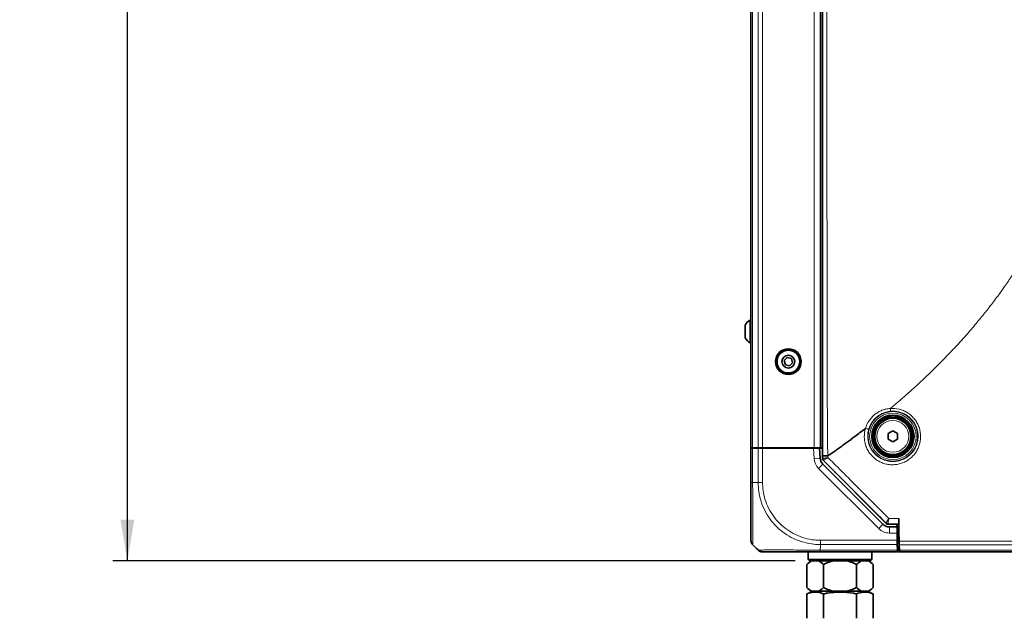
# Model space of a CAD drawing. Header units: millimetres. Extents: x 0 to 1118, y 0 to 864.
# Tile 53 of 85: x 664 to 772, y 123 to 189. Entities that reach past the tile are written whole.
import ezdxf

# ---------------------------------------------------------------- set-up
doc = ezdxf.new("R2010")
doc.units = ezdxf.units.MM
doc.layers.add('ALPHAREV', color=7, linetype='Continuous', lineweight=25)
doc.styles.add('SLDTEXTSTYLE0', font='TXT', dxfattribs={"width": 0.605})
doc.dimstyles.new('SLDDIMSTYLE0', dxfattribs={"dimtxt": 3.175, "dimasz": 4.572, "dimexe": 0, "dimexo": 0.0625, "dimgap": 0.79375, "dimtad": 0, "dimtih": 1, "dimtoh": 1, "dimdec": 1, "dimlfac": 3, "dimrnd": 1e-09, "dimzin": 4, "dimdsep": 46, "dimtxsty": 'SLDTEXTSTYLE0', "dimsah": 1, "dimcen": 0.09, "dimadec": 0, "dimazin": 1, "dimtfac": 1, "dimtofl": 0, "dimtmove": 0, "dimatfit": 3, "dimfxl": 1, "dimfrac": 2, "dimtolj": 1, "dimtzin": 12, "dimarcsym": 0})

# ---------------------------------------------------------------- blocks, each defined once
blk = doc.blocks.new('_D')
at = {"layer": 'ALPHAREV'}
for p, q in [((764.49, 298.29), (673.85, 298.29)), ((675.45, 298.29), (675.45, 216.96)), ((676.66, 216.23), (675.57, 216.23)), ((675.57, 216.23), (675.57, 211.36)), ((685.15, 216.23), (686.24, 216.23)), ((686.24, 216.23), (686.24, 211.36)), ((675.57, 211.36), (676.66, 211.36)), ((686.24, 211.36), (685.15, 211.36)), ((675.45, 129.29), (675.45, 210.63)), ((749.13, 129.29), (673.85, 129.29))]:
    blk.add_line(p, q, dxfattribs=at)
for points in [[(675.45, 298.29), (674.68, 293.72), (676.21, 293.72)], [(675.45, 129.29), (676.21, 133.86), (674.68, 133.86)]]:
    blk.add_solid(points, dxfattribs=at)
at = {"layer": 'ALPHAREV', "char_height": 3.175, "attachment_point": 1, "style": 'SLDTEXTSTYLE0'}
for s, insert in [('507.0', (663.56, 215.45)), ('20.0', (676.66, 215.45))]:
    blk.add_mtext(s, dxfattribs=dict(at, insert=insert))

msp = doc.modelspace()

# ---------------------------------------------------------------- linework, layer by layer
at = {"color": 7, "linetype": 'Continuous', "lineweight": 35}
for p, q in [((752.15, 140.604), (752.15, 246.648)), ((744.25, 245.459), (744.25, 141.793)), ((751.917, 245.459), (751.917, 141.793)), ((744.25, 155.876), (744.164, 155.876)), ((744.164, 155.876), (744.164, 153.376)), ((743.624, 155.33), (743.624, 153.922)), ((744.164, 153.376), (744.25, 153.376)), ((748.255, 151.755), (747.921, 151.41)), ((747.921, 151.41), (748.052, 150.947)), ((748.722, 151.638), (748.255, 151.755)), ((748.519, 150.83), (748.854, 151.175)), ((748.854, 151.175), (748.722, 151.638)), ((748.052, 150.947), (748.519, 150.83)), ((759.4, 143.341), (759.917, 143.639)), ((759.917, 143.639), (760.434, 143.341)), ((759.4, 142.744), (759.4, 143.341)), ((759.917, 142.446), (759.4, 142.744)), ((760.434, 142.744), (759.917, 142.446)), ((760.434, 143.341), (760.434, 142.744)), ((744.446, 141.793), (744.25, 141.793)), ((744.25, 137.96), (744.25, 141.726)), ((744.25, 141.726), (744.446, 141.726)), ((744.417, 141.726), (744.417, 141.793)), ((745.055, 141.793), (744.446, 141.793)), ((744.446, 141.726), (745.055, 141.726)), ((744.952, 141.793), (744.95, 141.726)), ((745.527, 141.793), (745.055, 141.793)), ((745.055, 141.726), (745.527, 141.726)), ((751.25, 141.793), (745.527, 141.793)), ((745.527, 141.726), (751.172, 141.726)), ((745.583, 141.793), (745.584, 141.726)), ((745.784, 141.726), (745.784, 141.793)), ((746.585, 141.793), (746.584, 141.726)), ((750.316, 141.793), (750.317, 141.726)), ((750.534, 141.726), (750.534, 141.793)), ((751.172, 141.726), (751.839, 141.726)), ((751.2, 141.793), (751.2, 141.726)), ((751.917, 141.793), (751.25, 141.793)), ((751.839, 141.726), (751.897, 140.626)), ((751.839, 141.726), (752.15, 141.726)), ((751.946, 141.793), (751.917, 141.793)), ((752.15, 141.793), (751.946, 141.793)), ((759.176, 133.44), (752.248, 140.368)), ((752.189, 139.971), (758.824, 133.336)), ((759.48, 133.356), (759.411, 133.343)), ((759.48, 133.356), (760.069, 133.358)), ((759.531, 133.043), (760.376, 133.043)), ((760.376, 133.043), (760.37, 133.358)), ((760.376, 133.043), (760.387, 132.376)), ((760.467, 133.359), (760.467, 131.959)), ((760.577, 133.366), (760.57, 133.359)), ((760.387, 132.393), (760.467, 132.393)), ((760.387, 132.376), (760.401, 131.569)), ((760.467, 131.726), (760.399, 131.726)), ((760.4, 131.626), (760.402, 131.726)), ((760.401, 131.569), (760.41, 131.097)), ((760.467, 131.959), (760.467, 131.289)), ((760.568, 132.293), (760.586, 132.293)), ((760.586, 132.293), (760.587, 132.293)), ((744.841, 130.702), (744.446, 131.097)), ((760.381, 130.488), (760.377, 130.293)), ((760.381, 130.488), (760.4, 130.488)), ((760.4, 130.488), (760.42, 130.488)), ((760.42, 130.488), (760.41, 131.097)), ((760.413, 130.893), (760.635, 130.893)), ((760.622, 131.289), (760.467, 131.289)), ((760.467, 130.293), (760.467, 130.893)), ((760.65, 130.498), (760.63, 131.068)), ((750.567, 130.293), (750.567, 129.459)), ((750.567, 129.459), (750.734, 129.293)), ((750.567, 129.459), (754.084, 129.459)), ((760.377, 130.293), (751.883, 130.293)), ((754.084, 129.459), (757.6, 129.459)), ((757.434, 129.293), (757.6, 129.459)), ((757.6, 129.459), (757.6, 130.293)), ((760.637, 130.293), (760.467, 130.293)), ((760.696, 130.293), (760.657, 130.293)), ((750.823, 129.293), (750.427, 128.897)), ((750.427, 128.897), (750.427, 126.355)), ((754.084, 129.293), (750.734, 129.293)), ((752.256, 128.897), (752.256, 126.355)), ((757.434, 129.293), (754.084, 129.293)), ((755.912, 128.897), (755.912, 126.355)), ((757.74, 128.897), (757.345, 129.293)), ((757.74, 128.897), (757.74, 126.355)), ((750.427, 126.355), (750.823, 125.959)), ((757.345, 125.959), (757.74, 126.355)), ((751.176, 125.959), (750.426, 125.656)), ((750.426, 125.656), (750.426, 122.959)), ((750.823, 125.959), (750.953, 125.959)), ((750.953, 125.959), (751.73, 125.959)), ((751.73, 125.959), (753.306, 125.959)), ((752.255, 125.656), (752.255, 122.959)), ((753.306, 125.959), (754.861, 125.959)), ((754.861, 125.959), (756.437, 125.959)), ((755.913, 125.656), (755.913, 122.959)), ((756.437, 125.959), (757.215, 125.959)), ((757.741, 125.656), (756.991, 125.959)), ((757.215, 125.959), (757.345, 125.959)), ((757.741, 125.656), (757.741, 122.959))]:
    msp.add_line(p, q, dxfattribs=at)
at = {"color": 7, "linetype": 'Continuous', "lineweight": 18}
for p, q in [((744.446, 245.459), (744.446, 141.793)), ((745.055, 245.459), (745.055, 141.793)), ((745.527, 245.459), (745.527, 141.793)), ((751.25, 245.459), (751.25, 141.793)), ((744.446, 141.726), (744.446, 137.959)), ((744.579, 141.793), (744.579, 141.726)), ((745.055, 137.959), (745.055, 141.726)), ((745.527, 141.726), (745.527, 137.96)), ((751.231, 140.591), (751.172, 141.726)), ((751.897, 140.626), (751.231, 140.591)), ((752.15, 140.604), (752.164, 140.609)), ((752.164, 140.609), (752.165, 140.904)), ((752.262, 140.374), (752.248, 140.368)), ((752.754, 140.884), (752.754, 140.71)), ((752.189, 139.971), (751.717, 139.5)), ((758.353, 132.864), (751.717, 139.5)), ((744.446, 137.959), (745.055, 137.959)), ((758.824, 133.336), (758.353, 132.864)), ((759.176, 133.44), (759.184, 133.461)), ((759.42, 133.363), (759.411, 133.343)), ((759.531, 133.043), (759.531, 132.376)), ((751.918, 131.569), (760.401, 131.569)), ((760.387, 132.376), (759.531, 132.376)), ((760.4, 131.626), (760.4, 131.726)), ((760.4, 131.626), (760.467, 131.626)), ((760.599, 131.959), (760.467, 131.959)), ((751.88, 130.488), (760.381, 130.488)), ((751.917, 130.702), (751.917, 131.097)), ((760.41, 131.097), (751.917, 131.097))]:
    msp.add_line(p, q, dxfattribs=at)
at = {"color": 7, "linetype": 'Continuous', "lineweight": 35, "flags": 128}
msp.add_lwpolyline([(752.742, 140.875), (752.748, 140.879), (752.754, 140.884)], dxfattribs=at)
at = {"color": 7, "linetype": 'Continuous', "lineweight": 18, "flags": 128}
msp.add_lwpolyline([(760.654, 130.378), (760.659, 130.358), (760.664, 130.341), (760.669, 130.326), (760.674, 130.314), (760.679, 130.305), (760.685, 130.298), (760.69, 130.294), (760.696, 130.293)], dxfattribs=at)
at = {"color": 7, "linetype": 'Continuous', "lineweight": 35}
for centre, radius in [((748.387, 151.293), 1.417), ((748.387, 151.293), 1.312), ((748.387, 151.293), 1.25), ((748.387, 151.293), 0.704), ((759.917, 143.043), 2.333), ((759.917, 143.043), 2.25), ((759.917, 143.043), 2.1), ((759.917, 143.043), 2)]:
    msp.add_circle(centre, radius, dxfattribs=at)
at = {"color": 7, "linetype": 'Continuous', "lineweight": 18}
for radius in [2.736, 2.57, 1.757]:
    msp.add_circle((759.917, 143.043), radius, dxfattribs=at)
at = {"color": 7, "linetype": 'Continuous', "lineweight": 35}
for centre, radius, start, end in [((744.882, 154.626), 1.442, 119.88215, 150.7838), ((744.882, 154.626), 1.442, 209.2162, 240.11785), ((752.896, 140.678), 1, 183, 225), ((752.498, 140.609), 0.333, 180.02102, 224.98166), ((759.531, 134.043), 1, 225, 270), ((759.417, 133.697), 0.331, 225.15177, 269.82961), ((745.527, 130.959), 0.667, 248.38514, 270)]:
    msp.add_arc(centre, radius, start, end, dxfattribs=at)
at = {"color": 7, "linetype": 'Continuous', "lineweight": 18}
for centre, radius, start, end in [((752.896, 140.678), 1.667, 183, 225), ((752.498, 140.609), 0.333, 180.00748, 224.99252), ((759.531, 134.043), 1.667, 225, 270), ((759.42, 133.697), 0.333, 225.00748, 269.99252)]:
    msp.add_arc(centre, radius, start, end, dxfattribs=at)
at = {"color": 7, "linetype": 'Continuous', "lineweight": 35}
for centre, major_axis, start_param, end_param in [((752.484, 140.604), (0.308, 0.128), 2.7489567, 3.5342286), ((759.411, 133.676), (-0.128, -0.308), 5.8905493, 6.6758213)]:
    msp.add_ellipse(centre, major_axis=major_axis, ratio=0.9998216, start_param=start_param, end_param=end_param, dxfattribs=at)
at = {"color": 7, "linetype": 'Continuous', "lineweight": 18}
for points, knots in [([(752.165, 140.904), (752.165, 141.452), (752.165, 141.999), (752.165, 143.095), (752.165, 143.642), (752.165, 144.737), (752.165, 145.285), (752.165, 146.38), (752.165, 146.928), (752.166, 149.666), (752.166, 151.857), (752.166, 156.238), (752.166, 158.429), (752.166, 162.81), (752.166, 165), (752.167, 169.381), (752.167, 171.572), (752.167, 175.953), (752.167, 178.144), (752.167, 182.525), (752.167, 184.715), (752.167, 189.097), (752.167, 191.287), (752.167, 197.859), (752.167, 202.24), (752.168, 208.812), (752.168, 211.002), (752.168, 215.384), (752.168, 217.574), (752.168, 220.86), (752.168, 221.955), (752.168, 224.146), (752.168, 225.241), (752.168, 227.432), (752.168, 228.527), (752.168, 230.718), (752.168, 231.813), (752.168, 234.003), (752.167, 235.099), (752.167, 237.289), (752.167, 238.385), (752.168, 240.575), (752.168, 241.671), (752.168, 243.313), (752.168, 243.861), (752.167, 244.956), (752.167, 245.504), (752.167, 246.052)], [0, 0, 0, 0, 0.015625, 0.015625, 0.03125, 0.03125, 0.046875, 0.046875, 0.0625, 0.0625, 0.125, 0.125, 0.1875, 0.1875, 0.25, 0.25, 0.3125, 0.3125, 0.375, 0.375, 0.4375, 0.4375, 0.5, 0.5, 0.625, 0.625, 0.6875, 0.6875, 0.75, 0.75, 0.78125, 0.78125, 0.8125, 0.8125, 0.84375, 0.84375, 0.875, 0.875, 0.90625, 0.90625, 0.9375, 0.9375, 0.96875, 0.96875, 0.984375, 0.984375, 1, 1, 1, 1]), ([(752.761, 246.076), (752.743, 245.528), (752.729, 244.98), (752.713, 243.884), (752.709, 243.336), (752.702, 241.693), (752.703, 240.597), (752.702, 238.405), (752.701, 237.309), (752.693, 235.118), (752.687, 234.022), (752.675, 231.83), (752.669, 230.734), (752.66, 228.543), (752.657, 227.447), (752.657, 225.255), (752.66, 224.159), (752.662, 221.967), (752.662, 220.872), (752.659, 217.584), (752.655, 215.392), (752.647, 211.009), (752.644, 208.817), (752.638, 202.242), (752.639, 197.859), (752.64, 191.284), (752.64, 189.092), (752.639, 184.709), (752.638, 182.517), (752.639, 178.134), (752.642, 175.942), (752.645, 171.558), (752.647, 169.367), (752.651, 164.983), (752.653, 162.792), (752.659, 158.408), (752.663, 156.217), (752.67, 151.833), (752.675, 149.642), (752.684, 146.902), (752.685, 146.354), (752.688, 145.258), (752.689, 144.71), (752.693, 143.615), (752.697, 143.067), (752.713, 141.971), (752.725, 141.423), (752.742, 140.875)], [0, 0, 0, 0, 0.015625, 0.015625, 0.03125, 0.03125, 0.0625, 0.0625, 0.09375, 0.09375, 0.125, 0.125, 0.15625, 0.15625, 0.1875, 0.1875, 0.21875, 0.21875, 0.25, 0.25, 0.3125, 0.3125, 0.375, 0.375, 0.5, 0.5, 0.5625, 0.5625, 0.625, 0.625, 0.6875, 0.6875, 0.75, 0.75, 0.8125, 0.8125, 0.875, 0.875, 0.9375, 0.9375, 0.953125, 0.953125, 0.96875, 0.96875, 0.984375, 0.984375, 1, 1, 1, 1]), ([(759.637, 146.125), (759.753, 146.222), (759.986, 146.418), (760.335, 146.714), (760.736, 147.058), (761.189, 147.451), (761.688, 147.892), (762.181, 148.335), (762.822, 148.919), (763.449, 149.505), (764.361, 150.378), (765.098, 151.108), (765.818, 151.845), (766.31, 152.357), (766.858, 152.94), (767.393, 153.524), (768.104, 154.318), (768.942, 155.286), (769.713, 156.224), (770.271, 156.925), (770.669, 157.435), (771.139, 158.052), (771.668, 158.768), (772.177, 159.48), (772.597, 160.087), (773.07, 160.788), (773.528, 161.489), (773.97, 162.196), (774.215, 162.598), (774.455, 162.996), (774.748, 163.494), (775.144, 164.189), (775.525, 164.884), (775.84, 165.482), (776.195, 166.173), (776.535, 166.863), (776.86, 167.557), (777.084, 168.049), (777.345, 168.639), (777.636, 169.327), (777.953, 170.112), (778.254, 170.895), (778.502, 171.583), (778.705, 172.171), (778.9, 172.756), (779.085, 173.343), (779.262, 173.93), (779.431, 174.515), (779.591, 175.102), (779.767, 175.786), (779.909, 176.371), (780.041, 176.959), (780.167, 177.545), (780.285, 178.132), (780.398, 178.745), (780.485, 179.248), (780.565, 179.739), (780.619, 180.108), (780.647, 180.293)], [0, 0, 0, 0, 0.0109959, 0.0220971, 0.0332058, 0.0493879, 0.0657099, 0.0816772, 0.0976426, 0.1289373, 0.1442678, 0.1898687, 0.2048108, 0.2197539, 0.2418946, 0.2634861, 0.2778827, 0.320201, 0.3576578, 0.3671867, 0.386248, 0.4053144, 0.4243859, 0.4518231, 0.469891, 0.4788118, 0.5141595, 0.5316667, 0.5402413, 0.5488168, 0.5659696, 0.5827425, 0.6077508, 0.624219, 0.6324535, 0.6648023, 0.6807015, 0.688651, 0.7044206, 0.7278795, 0.7432751, 0.7662559, 0.7890137, 0.7965052, 0.8114861, 0.8337785, 0.8411791, 0.8559024, 0.8778682, 0.8851254, 0.9068916, 0.9212972, 0.9284988, 0.9500174, 0.9643324, 0.973251, 0.9866266, 1, 1, 1, 1]), ([(759.637, 146.125), (759.965, 146.149), (760.289, 146.122), (760.689, 146.023), (760.768, 146), (760.924, 145.948), (761.001, 145.919), (761.226, 145.823), (761.372, 145.748), (761.582, 145.616), (761.65, 145.569), (761.783, 145.47), (761.848, 145.419), (762.034, 145.256), (762.149, 145.138), (762.36, 144.884), (762.457, 144.746), (762.626, 144.461), (762.698, 144.313), (762.82, 144.005), (762.869, 143.843), (762.939, 143.52), (762.962, 143.356), (762.98, 143.027), (762.977, 142.859), (762.943, 142.531), (762.913, 142.37), (762.85, 142.132), (762.825, 142.054), (762.77, 141.898), (762.74, 141.821), (762.639, 141.596), (762.562, 141.453), (762.428, 141.249), (762.381, 141.182), (762.281, 141.052), (762.228, 140.989), (762.064, 140.807), (761.946, 140.695), (761.693, 140.492), (761.558, 140.4), (761.274, 140.237), (761.126, 140.167), (760.823, 140.052), (760.667, 140.007), (760.345, 139.94), (760.182, 139.919), (759.857, 139.904), (759.694, 139.91), (759.449, 139.937), (759.366, 139.95), (759.204, 139.981), (759.124, 140), (758.888, 140.066), (758.734, 140.122), (758.434, 140.259), (758.287, 140.341), (758.013, 140.525), (757.884, 140.627), (757.642, 140.851), (757.528, 140.975), (757.324, 141.237), (757.233, 141.375), (757.113, 141.592), (757.076, 141.666), (757.007, 141.818), (756.976, 141.896), (756.892, 142.13), (756.848, 142.29), (756.803, 142.533), (756.791, 142.615), (756.773, 142.78), (756.768, 142.864), (756.757, 143.279), (756.801, 143.604), (756.896, 143.923)], [0, 0, 0, 0, 0.0625, 0.0625, 0.078125, 0.078125, 0.09375, 0.09375, 0.125, 0.125, 0.140625, 0.140625, 0.15625, 0.15625, 0.1875, 0.1875, 0.21875, 0.21875, 0.25, 0.25, 0.28125, 0.28125, 0.3125, 0.3125, 0.34375, 0.34375, 0.375, 0.375, 0.390625, 0.390625, 0.40625, 0.40625, 0.4375, 0.4375, 0.453125, 0.453125, 0.46875, 0.46875, 0.5, 0.5, 0.53125, 0.53125, 0.5625, 0.5625, 0.59375, 0.59375, 0.625, 0.625, 0.65625, 0.65625, 0.671875, 0.671875, 0.6875, 0.6875, 0.71875, 0.71875, 0.75, 0.75, 0.78125, 0.78125, 0.8125, 0.8125, 0.84375, 0.84375, 0.859375, 0.859375, 0.875, 0.875, 0.90625, 0.90625, 0.921875, 0.921875, 0.9375, 0.9375, 1, 1, 1, 1]), ([(756.896, 143.922), (756.986, 144.226), (757.118, 144.509), (757.337, 144.834), (757.384, 144.898), (757.481, 145.021), (757.531, 145.08), (757.689, 145.252), (757.803, 145.358), (758.046, 145.552), (758.176, 145.641), (758.445, 145.796), (758.584, 145.863), (758.872, 145.976), (759.022, 146.022), (759.326, 146.091), (759.481, 146.114), (759.637, 146.125)], [0, 0, 0, 0, 0.25, 0.25, 0.3125, 0.3125, 0.375, 0.375, 0.5, 0.5, 0.625, 0.625, 0.75, 0.75, 0.875, 0.875, 1, 1, 1, 1]), ([(757.265, 143.848), (757.179, 143.563), (757.14, 143.272), (757.15, 142.901), (757.155, 142.826), (757.171, 142.678), (757.181, 142.605), (757.222, 142.387), (757.261, 142.244), (757.337, 142.034), (757.365, 141.965), (757.427, 141.829), (757.46, 141.763), (757.568, 141.568), (757.65, 141.445), (757.834, 141.212), (757.936, 141.101), (758.154, 140.901), (758.27, 140.811), (758.516, 140.648), (758.647, 140.575), (758.916, 140.454), (759.054, 140.405), (759.266, 140.347), (759.337, 140.33), (759.482, 140.303), (759.556, 140.292), (759.775, 140.269), (759.92, 140.265), (760.21, 140.279), (760.356, 140.298), (760.643, 140.358), (760.782, 140.399), (761.052, 140.503), (761.183, 140.565), (761.437, 140.71), (761.557, 140.792), (761.782, 140.974), (761.887, 141.073), (762.034, 141.235), (762.082, 141.292), (762.171, 141.407), (762.213, 141.466), (762.332, 141.649), (762.402, 141.776), (762.522, 142.044), (762.572, 142.183), (762.648, 142.466), (762.675, 142.61), (762.706, 142.904), (762.71, 143.054), (762.693, 143.348), (762.674, 143.494), (762.61, 143.784), (762.567, 143.929), (762.458, 144.204), (762.393, 144.337), (762.242, 144.592), (762.154, 144.715), (761.965, 144.942), (761.861, 145.047), (761.695, 145.192), (761.637, 145.239), (761.518, 145.327), (761.456, 145.368), (761.268, 145.485), (761.138, 145.552), (760.936, 145.637), (760.868, 145.663), (760.729, 145.709), (760.658, 145.729), (760.301, 145.816), (760.012, 145.84), (759.719, 145.818)], [0, 0, 0, 0, 0.0625, 0.0625, 0.078125, 0.078125, 0.09375, 0.09375, 0.125, 0.125, 0.140625, 0.140625, 0.15625, 0.15625, 0.1875, 0.1875, 0.21875, 0.21875, 0.25, 0.25, 0.28125, 0.28125, 0.3125, 0.3125, 0.328125, 0.328125, 0.34375, 0.34375, 0.375, 0.375, 0.40625, 0.40625, 0.4375, 0.4375, 0.46875, 0.46875, 0.5, 0.5, 0.53125, 0.53125, 0.546875, 0.546875, 0.5625, 0.5625, 0.59375, 0.59375, 0.625, 0.625, 0.65625, 0.65625, 0.6875, 0.6875, 0.71875, 0.71875, 0.75, 0.75, 0.78125, 0.78125, 0.8125, 0.8125, 0.84375, 0.84375, 0.859375, 0.859375, 0.875, 0.875, 0.90625, 0.90625, 0.921875, 0.921875, 0.9375, 0.9375, 1, 1, 1, 1]), ([(759.719, 145.818), (759.58, 145.807), (759.442, 145.787), (759.17, 145.724), (759.036, 145.683), (758.779, 145.582), (758.655, 145.522), (758.415, 145.383), (758.299, 145.303), (758.082, 145.13), (757.98, 145.035), (757.839, 144.882), (757.793, 144.829), (757.706, 144.72), (757.664, 144.662), (757.468, 144.372), (757.347, 144.12), (757.265, 143.848)], [0, 0, 0, 0, 0.125, 0.125, 0.25, 0.25, 0.375, 0.375, 0.5, 0.5, 0.625, 0.625, 0.6875, 0.6875, 0.75, 0.75, 1, 1, 1, 1]), ([(759.719, 145.818), (759.704, 145.818), (759.687, 145.851), (759.657, 145.963), (759.644, 146.043), (759.637, 146.125)], [0, 0, 0, 0, 0.5, 0.5, 1, 1, 1, 1]), ([(756.896, 143.922), (756.94, 143.908), (756.985, 143.895), (757.072, 143.872), (757.113, 143.863), (757.182, 143.849), (757.211, 143.844), (757.251, 143.842), (757.263, 143.843), (757.265, 143.848)], [0, 0, 0, 0, 0.25, 0.25, 0.5, 0.5, 0.75, 0.75, 1, 1, 1, 1]), ([(752.164, 140.609), (752.166, 140.607), (752.183, 140.608), (752.244, 140.615), (752.287, 140.622), (752.395, 140.64), (752.458, 140.652), (752.565, 140.672), (752.601, 140.679), (752.676, 140.694), (752.715, 140.702), (752.754, 140.71)], [0, 0, 0, 0, 0.25, 0.25, 0.5, 0.5, 0.75, 0.75, 0.875, 0.875, 1, 1, 1, 1]), ([(752.262, 140.374), (752.262, 140.375), (752.275, 140.385), (752.324, 140.42), (752.36, 140.445), (752.45, 140.507), (752.503, 140.543), (752.593, 140.603), (752.624, 140.623), (752.688, 140.666), (752.721, 140.688), (752.754, 140.71)], [0, 0, 0, 0, 0.25, 0.25, 0.5, 0.5, 0.75, 0.75, 0.875, 0.875, 1, 1, 1, 1]), ([(759.183, 133.462), (758.035, 134.608), (756.887, 135.755), (755.739, 136.901), (754.58, 138.059), (753.421, 139.216), (752.262, 140.374)], [0.000003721, 0.000003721, 0.000003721, 0.000003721, 0.014617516, 0.014617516, 0.014617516, 0.029373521, 0.029373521, 0.029373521, 0.029373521]), ([(752.754, 140.71), (753.034, 140.429), (753.313, 140.149), (753.593, 139.869), (754.847, 138.612), (756.102, 137.354), (757.356, 136.096), (758.06, 135.39), (758.764, 134.684), (759.469, 133.978)], [0.000435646, 0.000435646, 0.000435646, 0.000435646, 0.004, 0.004, 0.004, 0.02, 0.02, 0.02, 0.028981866, 0.028981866, 0.028981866, 0.028981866]), ([(744.446, 137.959), (744.446, 137.73), (744.446, 137.114), (744.451, 136.112), (744.461, 135.009), (744.469, 133.982), (744.471, 133.061), (744.466, 132.283), (744.458, 131.681), (744.448, 131.206), (744.447, 131.137), (744.446, 131.097)], [0, 0, 0, 0, 0.0638809, 0.1715817, 0.2825247, 0.3900468, 0.5008149, 0.6162125, 0.7271686, 0.8416822, 1, 1, 1, 1]), ([(751.917, 131.097), (751.681, 131.105), (751.06, 131.124), (750.057, 131.32), (748.962, 131.726), (747.942, 132.319), (747.074, 133.047), (746.337, 133.907), (745.745, 134.875), (745.337, 135.913), (745.098, 136.954), (745.07, 137.622), (745.055, 137.959)], [0, 0, 0, 0, 0.0657965, 0.1727607, 0.2828934, 0.389757, 0.4997969, 0.5968708, 0.7039461, 0.8142113, 0.9061257, 1, 1, 1, 1]), ([(745.527, 137.96), (745.54, 137.65), (745.568, 137.029), (745.792, 136.066), (746.181, 135.102), (746.734, 134.203), (747.419, 133.405), (748.224, 132.726), (749.162, 132.168), (750.183, 131.783), (751.115, 131.594), (751.698, 131.576), (751.918, 131.569)], [0, 0, 0, 0, 0.09291466, 0.18581515, 0.29447761, 0.40316207, 0.50020129, 0.60862537, 0.71704406, 0.82556878, 0.93408084, 1, 1, 1, 1]), ([(759.183, 133.462), (759.18, 133.467), (759.185, 133.484), (759.203, 133.527), (759.211, 133.543), (759.231, 133.581), (759.242, 133.603), (759.268, 133.65), (759.283, 133.675), (759.314, 133.729), (759.332, 133.758), (759.368, 133.818), (759.387, 133.849), (759.427, 133.912), (759.448, 133.946), (759.469, 133.978)], [0, 0, 0, 0, 0.25, 0.25, 0.375, 0.375, 0.5, 0.5, 0.625, 0.625, 0.75, 0.75, 0.875, 0.875, 1, 1, 1, 1]), ([(759.416, 133.366), (759.408, 133.373), (759.403, 133.394), (759.401, 133.445), (759.401, 133.465), (759.403, 133.51), (759.404, 133.536), (759.409, 133.591), (759.412, 133.621), (759.42, 133.685), (759.425, 133.72), (759.435, 133.79), (759.441, 133.826), (759.454, 133.901), (759.461, 133.94), (759.469, 133.978)], [0, 0, 0, 0, 0.25, 0.25, 0.375, 0.375, 0.5, 0.5, 0.625, 0.625, 0.75, 0.75, 0.875, 0.875, 1, 1, 1, 1]), ([(759.469, 133.978), (759.645, 133.978), (759.821, 133.978), (759.997, 133.978), (760.194, 133.978), (760.391, 133.978), (760.589, 133.978)], [0, 0, 0, 0, 0.0015994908, 0.0015994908, 0.0015994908, 0.0033921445, 0.0033921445, 0.0033921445, 0.0033921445]), ([(760.616, 131.476), (764.47, 131.473), (768.296, 131.468), (773.993, 131.462), (775.885, 131.46), (779.654, 131.457), (781.533, 131.456), (785.271, 131.452), (787.131, 131.449), (790.831, 131.444), (792.671, 131.441), (796.332, 131.435), (798.153, 131.431), (801.783, 131.425), (803.59, 131.423), (807.198, 131.416), (808.997, 131.412), (812.599, 131.404), (814.4, 131.401), (818.017, 131.395), (819.832, 131.392), (823.487, 131.385), (825.326, 131.381), (828.108, 131.378), (829.04, 131.377), (830.912, 131.374), (831.854, 131.373), (834.685, 131.37), (836.586, 131.368), (839.457, 131.365), (840.418, 131.365), (842.346, 131.364), (843.314, 131.363), (845.252, 131.363), (846.224, 131.362), (848.164, 131.362), (849.134, 131.362), (852.039, 131.362), (853.973, 131.362), (856.869, 131.364), (857.833, 131.364), (859.761, 131.365), (860.724, 131.365), (862.641, 131.367), (863.597, 131.367), (865.5, 131.369), (866.449, 131.37), (869.283, 131.374), (871.152, 131.376), (874.858, 131.381), (876.695, 131.385), (880.348, 131.391), (882.163, 131.395), (885.778, 131.401), (887.579, 131.404), (891.178, 131.412), (892.977, 131.416), (896.583, 131.423), (898.389, 131.425), (902.017, 131.431), (903.838, 131.435), (907.497, 131.441), (909.335, 131.444), (913.033, 131.449), (914.892, 131.452), (918.626, 131.456), (920.502, 131.457), (924.272, 131.46), (926.168, 131.462), (931.872, 131.468), (935.7, 131.473), (939.552, 131.476)], [0, 0, 0, 0, 0.0625, 0.0625, 0.09375, 0.09375, 0.125, 0.125, 0.15625, 0.15625, 0.1875, 0.1875, 0.21875, 0.21875, 0.25, 0.25, 0.28125, 0.28125, 0.3125, 0.3125, 0.34375, 0.34375, 0.375, 0.375, 0.390625, 0.390625, 0.40625, 0.40625, 0.4375, 0.4375, 0.453125, 0.453125, 0.46875, 0.46875, 0.484375, 0.484375, 0.5, 0.5, 0.53125, 0.53125, 0.546875, 0.546875, 0.5625, 0.5625, 0.578125, 0.578125, 0.59375, 0.59375, 0.625, 0.625, 0.65625, 0.65625, 0.6875, 0.6875, 0.71875, 0.71875, 0.75, 0.75, 0.78125, 0.78125, 0.8125, 0.8125, 0.84375, 0.84375, 0.875, 0.875, 0.90625, 0.90625, 0.9375, 0.9375, 1, 1, 1, 1]), ([(745.055, 130.488), (745.063, 130.488), (745.084, 130.488), (745.277, 130.493), (745.684, 130.501), (746.279, 130.508), (747.093, 130.51), (748.08, 130.507), (749.192, 130.499), (750.432, 130.49), (751.353, 130.489), (751.88, 130.488)], [0, 0, 0, 0, 0.0627052, 0.17058, 0.281665, 0.3894284, 0.5004168, 0.6352696, 0.7422845, 0.8524245, 1, 1, 1, 1]), ([(751.917, 130.702), (751.915, 130.699), (751.903, 130.679), (751.89, 130.606), (751.884, 130.538), (751.88, 130.488)], [0, 0, 0, 0, 0.05123887, 0.3045526, 1, 1, 1, 1]), ([(939.538, 131.068), (935.686, 131.071), (931.858, 131.072), (926.154, 131.078), (924.258, 131.08), (920.488, 131.085), (918.612, 131.088), (914.878, 131.092), (913.019, 131.094), (909.32, 131.099), (907.482, 131.101), (903.823, 131.106), (902.002, 131.107), (898.374, 131.112), (896.568, 131.116), (892.963, 131.121), (891.164, 131.123), (887.565, 131.128), (885.765, 131.131), (882.152, 131.137), (880.337, 131.139), (876.686, 131.144), (874.85, 131.146), (871.145, 131.15), (869.277, 131.152), (866.445, 131.154), (865.496, 131.154), (863.593, 131.156), (862.638, 131.156), (860.722, 131.157), (859.759, 131.158), (857.832, 131.158), (856.867, 131.159), (853.972, 131.159), (852.039, 131.159), (849.134, 131.159), (848.164, 131.159), (846.224, 131.159), (845.253, 131.159), (843.315, 131.158), (842.348, 131.158), (840.42, 131.158), (839.459, 131.157), (836.589, 131.156), (834.689, 131.155), (831.858, 131.153), (830.918, 131.153), (829.046, 131.15), (828.115, 131.149), (825.334, 131.146), (823.496, 131.144), (819.843, 131.14), (818.028, 131.137), (814.413, 131.131), (812.612, 131.128), (809.011, 131.123), (807.212, 131.121), (803.605, 131.116), (801.797, 131.113), (798.168, 131.107), (796.347, 131.106), (792.685, 131.101), (790.846, 131.099), (787.145, 131.094), (785.285, 131.092), (781.547, 131.088), (779.668, 131.085), (775.898, 131.08), (774.007, 131.077), (768.31, 131.072), (764.484, 131.071), (760.63, 131.068)], [0, 0, 0, 0, 0.0625, 0.0625, 0.09375, 0.09375, 0.125, 0.125, 0.15625, 0.15625, 0.1875, 0.1875, 0.21875, 0.21875, 0.25, 0.25, 0.28125, 0.28125, 0.3125, 0.3125, 0.34375, 0.34375, 0.375, 0.375, 0.40625, 0.40625, 0.421875, 0.421875, 0.4375, 0.4375, 0.453125, 0.453125, 0.46875, 0.46875, 0.5, 0.5, 0.515625, 0.515625, 0.53125, 0.53125, 0.546875, 0.546875, 0.5625, 0.5625, 0.59375, 0.59375, 0.609375, 0.609375, 0.625, 0.625, 0.65625, 0.65625, 0.6875, 0.6875, 0.71875, 0.71875, 0.75, 0.75, 0.78125, 0.78125, 0.8125, 0.8125, 0.84375, 0.84375, 0.875, 0.875, 0.90625, 0.90625, 0.9375, 0.9375, 1, 1, 1, 1]), ([(760.65, 130.498), (762.573, 130.495), (764.492, 130.494), (768.316, 130.489), (770.221, 130.487), (774.019, 130.483), (775.911, 130.481), (779.682, 130.477), (781.558, 130.475), (785.291, 130.471), (787.149, 130.468), (790.847, 130.463), (792.688, 130.461), (798.182, 130.454), (801.809, 130.449), (809.029, 130.439), (812.623, 130.433), (818.049, 130.426), (819.864, 130.424), (823.518, 130.419), (825.357, 130.417), (829.06, 130.414), (830.925, 130.412), (833.748, 130.41), (834.694, 130.409), (836.593, 130.408), (837.548, 130.408), (839.462, 130.407), (840.421, 130.406), (842.346, 130.406), (843.311, 130.405), (846.211, 130.405), (848.145, 130.405), (851.046, 130.405), (852.013, 130.405), (853.948, 130.405), (854.916, 130.405), (857.817, 130.406), (859.738, 130.406), (862.602, 130.408), (863.554, 130.408), (865.452, 130.409), (866.398, 130.41), (869.228, 130.412), (871.095, 130.414), (874.801, 130.417), (876.639, 130.419), (880.295, 130.424), (882.11, 130.426), (887.538, 130.433), (891.133, 130.439), (898.355, 130.449), (901.984, 130.454), (909.311, 130.464), (913.012, 130.468), (918.615, 130.475), (920.493, 130.477), (924.263, 130.481), (926.155, 130.483), (929.951, 130.487), (931.855, 130.489), (935.677, 130.494), (937.594, 130.495), (939.518, 130.498)], [0, 0, 0, 0, 0.03125, 0.03125, 0.0625, 0.0625, 0.09375, 0.09375, 0.125, 0.125, 0.15625, 0.15625, 0.1875, 0.1875, 0.25, 0.25, 0.3125, 0.3125, 0.34375, 0.34375, 0.375, 0.375, 0.40625, 0.40625, 0.421875, 0.421875, 0.4375, 0.4375, 0.453125, 0.453125, 0.46875, 0.46875, 0.5, 0.5, 0.515625, 0.515625, 0.53125, 0.53125, 0.5625, 0.5625, 0.578125, 0.578125, 0.59375, 0.59375, 0.625, 0.625, 0.65625, 0.65625, 0.6875, 0.6875, 0.75, 0.75, 0.8125, 0.8125, 0.875, 0.875, 0.90625, 0.90625, 0.9375, 0.9375, 0.96875, 0.96875, 1, 1, 1, 1])]:
    msp.add_open_spline(points, degree=3, knots=knots, dxfattribs=at)
at = {"color": 7, "linetype": 'Continuous', "lineweight": 35}
for points, knots in [([(780.647, 180.293), (780.661, 180.393), (780.689, 180.592), (780.729, 180.892), (780.767, 181.192), (780.803, 181.493), (780.843, 181.843), (780.884, 182.241), (780.922, 182.64), (780.979, 183.29), (781.029, 183.993), (781.065, 184.699), (781.086, 185.206), (781.106, 185.819), (781.116, 186.432), (781.118, 187.049), (781.114, 187.671), (781.098, 188.4), (781.071, 189.132), (781.039, 189.765), (780.999, 190.401), (780.951, 191.042), (780.894, 191.686), (780.84, 192.227), (780.769, 192.88), (780.689, 193.541), (780.598, 194.201), (780.5, 194.871), (780.393, 195.544), (780.275, 196.219), (780.171, 196.788), (780.06, 197.364), (779.942, 197.94), (779.818, 198.52), (779.714, 198.988), (779.605, 199.457), (779.462, 200.053), (779.282, 200.771), (779.091, 201.489), (778.889, 202.221), (778.677, 202.96), (778.452, 203.701), (778.217, 204.454), (778.011, 205.086), (777.82, 205.655), (777.689, 206.039), (777.463, 206.688), (777.205, 207.4), (776.911, 208.187), (776.551, 209.126), (776.118, 210.204), (775.691, 211.22), (775.394, 211.909), (775.149, 212.464), (774.866, 213.097), (774.409, 214.095), (773.933, 215.093), (773.461, 216.053), (773.106, 216.763), (772.708, 217.54), (772.208, 218.495), (771.753, 219.345), (771.344, 220.088), (771.048, 220.62), (770.683, 221.268), (770.247, 222.03), (769.733, 222.909), (769.271, 223.685), (768.866, 224.353), (768.518, 224.92), (768.023, 225.719), (767.44, 226.639), (766.88, 227.507), (766.492, 228.1), (766.18, 228.573), (765.826, 229.103), (765.257, 229.95), (764.675, 230.797), (764.079, 231.653), (763.646, 232.268), (763.204, 232.887), (762.567, 233.772), (761.919, 234.659), (761.257, 235.549), (760.77, 236.197), (760.17, 236.99), (759.462, 237.911), (758.735, 238.842), (758.094, 239.653), (757.436, 240.477), (756.657, 241.442), (755.858, 242.417), (755.159, 243.259), (754.682, 243.829), (754.322, 244.255), (753.885, 244.772), (753.369, 245.377), (752.971, 245.839), (752.772, 246.07)], [0, 0, 0, 0, 0.0040763, 0.0081524, 0.0122281, 0.0163034, 0.0203784, 0.0264299, 0.0324809, 0.036524, 0.0527531, 0.0608965, 0.0649958, 0.0731939, 0.0855717, 0.0897112, 0.098038, 0.1106002, 0.1190719, 0.1275443, 0.136143, 0.1447427, 0.1534851, 0.1622286, 0.1666778, 0.1800272, 0.1890967, 0.1936321, 0.2074242, 0.2166822, 0.2214178, 0.23089, 0.2404655, 0.2453047, 0.2549842, 0.2599471, 0.2649104, 0.2799301, 0.2901154, 0.2952085, 0.310898, 0.3215041, 0.32688, 0.3431701, 0.3487082, 0.3514773, 0.3597846, 0.376851, 0.3825398, 0.3942843, 0.4181415, 0.4302541, 0.4396118, 0.4489686, 0.455206, 0.4681424, 0.4941557, 0.5006945, 0.5121364, 0.5268453, 0.5366496, 0.5564824, 0.5665109, 0.5715247, 0.5815512, 0.5970921, 0.6076189, 0.6234066, 0.6341816, 0.6396943, 0.6507187, 0.6727642, 0.6843741, 0.6930811, 0.7017876, 0.7075918, 0.7191999, 0.7435504, 0.7496382, 0.7618139, 0.7743037, 0.7807058, 0.8063172, 0.8191253, 0.8258728, 0.8393697, 0.8596206, 0.8731256, 0.8873841, 0.9016475, 0.9159164, 0.9377131, 0.9527618, 0.9602894, 0.9678097, 0.9753513, 0.9876721, 1, 1, 1, 1]), ([(752.754, 140.884), (752.897, 140.983), (753.183, 141.183), (753.609, 141.485), (754.033, 141.788), (754.456, 142.094), (754.878, 142.402), (755.299, 142.713), (755.77, 143.064), (756.301, 143.465), (756.692, 143.765), (756.895, 143.921), (756.896, 143.923)], [0, 0, 0, 0, 0.1014993, 0.20290364, 0.30431896, 0.40579599, 0.507442, 0.60954934, 0.7112028, 0.85033611, 0.99889074, 1, 1, 1, 1]), ([(752.742, 140.875), (752.663, 140.876), (752.588, 140.877), (752.448, 140.88), (752.386, 140.883), (752.307, 140.886), (752.283, 140.888), (752.242, 140.891), (752.224, 140.892), (752.196, 140.896), (752.185, 140.897), (752.169, 140.901), (752.165, 140.902), (752.165, 140.904)], [0, 0, 0, 0, 0.25, 0.25, 0.5, 0.5, 0.625, 0.625, 0.75, 0.75, 0.875, 0.875, 1, 1, 1, 1]), ([(744.25, 131.569), (744.25, 131.607), (744.25, 131.671), (744.25, 132.121), (744.25, 132.684), (744.25, 133.41), (744.25, 134.265), (744.25, 135.21), (744.25, 136.237), (744.25, 137.168), (744.25, 137.746), (744.25, 137.96)], [0, 0, 0, 0, 0.15841279, 0.2711139, 0.38383541, 0.4991898, 0.60833336, 0.71747761, 0.826751, 0.93600435, 1, 1, 1, 1]), ([(760.589, 133.978), (760.589, 133.937), (760.588, 133.897), (760.588, 133.818), (760.588, 133.779), (760.587, 133.705), (760.587, 133.67), (760.586, 133.604), (760.585, 133.573), (760.584, 133.517), (760.584, 133.492), (760.583, 133.449), (760.582, 133.43), (760.58, 133.384), (760.579, 133.367), (760.577, 133.366)], [0, 0, 0, 0, 0.125, 0.125, 0.25, 0.25, 0.375, 0.375, 0.5, 0.5, 0.625, 0.625, 0.75, 0.75, 1, 1, 1, 1]), ([(760.577, 133.366), (760.414, 133.366), (760.251, 133.365), (760.088, 133.365), (759.866, 133.364), (759.643, 133.364), (759.42, 133.363)], [0, 0, 0, 0, 0.0014803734, 0.0014803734, 0.0014803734, 0.0035048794, 0.0035048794, 0.0035048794, 0.0035048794]), ([(760.616, 131.476), (760.618, 131.399), (760.621, 131.326), (760.626, 131.186), (760.628, 131.123), (760.63, 131.068)], [0, 0, 0, 0, 0.5, 0.5, 1, 1, 1, 1]), ([(744.438, 131.11), (744.586, 130.965), (744.799, 130.755), (745.026, 130.553), (745.096, 130.49)], [0, 0, 0, 0, 0.6913844, 1, 1, 1, 1]), ([(745.055, 130.488), (745.037, 130.506), (744.978, 130.565), (744.909, 130.634), (744.856, 130.687), (744.844, 130.699), (744.841, 130.702), (744.841, 130.702)], [0, 0, 0, 0, 0.2452024, 0.8175352, 0.9606824, 0.9921507, 1, 1, 1, 1]), ([(751.883, 130.293), (751.393, 130.293), (750.541, 130.293), (749.391, 130.293), (748.359, 130.293), (747.443, 130.293), (746.685, 130.293), (746.126, 130.293), (745.74, 130.293), (745.554, 130.293), (745.534, 130.293), (745.527, 130.293)], [0, 0, 0, 0, 0.1476521, 0.2562048, 0.3647764, 0.4995885, 0.6089422, 0.7182918, 0.8277419, 0.9371756, 1, 1, 1, 1]), ([(760.654, 130.378), (760.655, 130.35), (760.656, 130.329), (760.657, 130.3), (760.657, 130.293), (760.657, 130.293)], [0, 0, 0, 0, 0.5, 0.5, 1, 1, 1, 1]), ([(939.472, 130.293), (935.626, 130.293), (931.805, 130.293), (926.113, 130.293), (924.222, 130.293), (920.452, 130.293), (918.575, 130.293), (912.974, 130.293), (909.275, 130.293), (901.951, 130.293), (898.324, 130.293), (891.106, 130.293), (887.515, 130.293), (882.092, 130.293), (880.278, 130.293), (876.626, 130.293), (874.789, 130.293), (871.087, 130.293), (869.221, 130.293), (866.394, 130.293), (865.447, 130.293), (863.55, 130.293), (862.599, 130.293), (859.736, 130.293), (857.815, 130.293), (854.916, 130.293), (853.948, 130.293), (852.013, 130.293), (851.046, 130.293), (848.145, 130.293), (846.211, 130.293), (843.312, 130.293), (842.347, 130.293), (840.423, 130.293), (839.464, 130.293), (837.551, 130.293), (836.597, 130.293), (834.698, 130.293), (833.753, 130.293), (830.932, 130.293), (829.068, 130.293), (825.368, 130.293), (823.531, 130.293), (819.88, 130.293), (818.067, 130.293), (812.646, 130.293), (809.055, 130.293), (801.84, 130.293), (798.215, 130.293), (792.724, 130.293), (790.884, 130.293), (787.186, 130.293), (785.33, 130.293), (781.597, 130.293), (779.722, 130.293), (775.952, 130.293), (774.061, 130.293), (770.265, 130.293), (768.36, 130.293), (764.537, 130.293), (762.618, 130.293), (760.696, 130.293)], [0, 0, 0, 0, 0.0625, 0.0625, 0.09375, 0.09375, 0.125, 0.125, 0.1875, 0.1875, 0.25, 0.25, 0.3125, 0.3125, 0.34375, 0.34375, 0.375, 0.375, 0.40625, 0.40625, 0.421875, 0.421875, 0.4375, 0.4375, 0.46875, 0.46875, 0.484375, 0.484375, 0.5, 0.5, 0.53125, 0.53125, 0.546875, 0.546875, 0.5625, 0.5625, 0.578125, 0.578125, 0.59375, 0.59375, 0.625, 0.625, 0.65625, 0.65625, 0.6875, 0.6875, 0.75, 0.75, 0.8125, 0.8125, 0.84375, 0.84375, 0.875, 0.875, 0.90625, 0.90625, 0.9375, 0.9375, 0.96875, 0.96875, 1, 1, 1, 1]), ([(750.953, 129.293), (750.858, 129.239), (750.677, 129.136), (750.508, 128.974), (750.427, 128.897)], [0, 0, 0, 0, 0.5238131, 1, 1, 1, 1]), ([(752.256, 128.897), (752.099, 129.04), (751.927, 129.196), (751.745, 129.285), (751.73, 129.293)], [0, 0, 0, 0, 0.91612185, 1, 1, 1, 1]), ([(753.306, 129.293), (753.273, 129.285), (752.909, 129.195), (752.567, 129.039), (752.256, 128.897)], [0, 0, 0, 0, 0.0905982, 1, 1, 1, 1]), ([(755.912, 128.897), (755.857, 128.924), (755.521, 129.09), (755.161, 129.2), (754.861, 129.293)], [0, 0, 0, 0, 0.1650136, 1, 1, 1, 1]), ([(756.437, 129.293), (756.343, 129.239), (756.162, 129.136), (755.993, 128.974), (755.912, 128.897)], [0, 0, 0, 0, 0.5238131, 1, 1, 1, 1]), ([(757.74, 128.897), (757.583, 129.04), (757.412, 129.196), (757.23, 129.285), (757.215, 129.293)], [0, 0, 0, 0, 0.9161218, 1, 1, 1, 1]), ([(750.427, 126.355), (750.584, 126.212), (750.755, 126.056), (750.937, 125.967), (750.953, 125.959)], [0, 0, 0, 0, 0.9161218, 1, 1, 1, 1]), ([(751.73, 125.959), (751.825, 126.013), (752.006, 126.116), (752.175, 126.278), (752.256, 126.355)], [0, 0, 0, 0, 0.5238131, 1, 1, 1, 1]), ([(752.256, 126.355), (752.311, 126.328), (752.647, 126.162), (753.006, 126.052), (753.306, 125.959)], [0, 0, 0, 0, 0.1650136, 1, 1, 1, 1]), ([(754.861, 125.959), (754.894, 125.967), (755.258, 126.057), (755.601, 126.213), (755.912, 126.355)], [0, 0, 0, 0, 0.09059824, 1, 1, 1, 1]), ([(755.912, 126.355), (756.069, 126.212), (756.24, 126.056), (756.422, 125.967), (756.437, 125.959)], [0, 0, 0, 0, 0.9161218, 1, 1, 1, 1]), ([(757.215, 125.959), (757.31, 126.013), (757.49, 126.116), (757.66, 126.278), (757.74, 126.355)], [0, 0, 0, 0, 0.5238131, 1, 1, 1, 1]), ([(750.426, 125.656), (750.678, 125.74), (751.189, 125.909), (751.807, 125.824), (752.16, 125.692), (752.255, 125.656)], [0, 0, 0, 0, 0.4144436, 0.8417966, 1, 1, 1, 1]), ([(752.255, 125.656), (752.411, 125.686), (753.026, 125.803), (754.137, 125.898), (755.206, 125.793), (755.796, 125.679), (755.913, 125.656)], [0, 0, 0, 0, 0.1291537, 0.5106818, 0.9032592, 1, 1, 1, 1]), ([(755.913, 125.656), (756.164, 125.74), (756.675, 125.909), (757.293, 125.824), (757.646, 125.692), (757.741, 125.656)], [0, 0, 0, 0, 0.41444362, 0.8417966, 1, 1, 1, 1])]:
    msp.add_open_spline(points, degree=3, knots=knots, dxfattribs=at)
at = {"color": 7, "linetype": 'Continuous', "lineweight": 18}
for points in [[(752.164, 140.609), (752.164, 140.609), (752.164, 140.609), (752.164, 140.609)], [(752.262, 140.374), (752.262, 140.374), (752.262, 140.374), (752.262, 140.374)], [(744.446, 137.959), (744.416, 137.96), (744.358, 137.96), (744.298, 137.96), (744.258, 137.96), (744.253, 137.96), (744.25, 137.96)], [(745.055, 137.959), (745.088, 137.96), (745.153, 137.96), (745.27, 137.96), (745.396, 137.96), (745.483, 137.96), (745.527, 137.96)], [(759.184, 133.461), (759.184, 133.461), (759.184, 133.461), (759.183, 133.462)], [(759.416, 133.366), (759.418, 133.364), (759.419, 133.363), (759.42, 133.363)], [(751.917, 131.097), (751.917, 131.13), (751.917, 131.195), (751.918, 131.312), (751.918, 131.438), (751.918, 131.525), (751.918, 131.569)], [(751.88, 130.488), (751.88, 130.459), (751.881, 130.401), (751.882, 130.34), (751.882, 130.3), (751.883, 130.295), (751.883, 130.293)]]:
    msp.add_open_spline(points, degree=3, dxfattribs=at)
at = {"color": 7, "linetype": 'Continuous', "lineweight": 35}
for points in [[(760.589, 133.978), (760.588, 133.417), (760.587, 132.855), (760.586, 132.293)], [(760.57, 133.359), (760.403, 133.358), (760.236, 133.358), (760.069, 133.358)], [(760.568, 132.293), (760.569, 132.648), (760.569, 133.004), (760.57, 133.359)], [(744.446, 131.097), (744.417, 131.13), (744.358, 131.195), (744.298, 131.312), (744.258, 131.438), (744.253, 131.525), (744.25, 131.569)], [(760.587, 132.293), (760.597, 132.02), (760.606, 131.748), (760.616, 131.476)], [(745.055, 130.488), (745.088, 130.459), (745.153, 130.401), (745.27, 130.34), (745.396, 130.3), (745.483, 130.295), (745.527, 130.293)], [(760.65, 130.498), (760.651, 130.45), (760.653, 130.41), (760.654, 130.378)]]:
    msp.add_open_spline(points, degree=3, dxfattribs=at)

# ---------------------------------------------------------------- dimensions: what is measured, and where the dimension line sits
at = {"layer": 'ALPHAREV'}
dim = msp.add_linear_dim(base=(675.446, 298.293), p1=(750.734, 129.293), p2=(766.094, 298.293), angle=90, dimstyle='SLDDIMSTYLE0', dxfattribs=at)
dim.commit()
dim.dimension.update_dxf_attribs({"geometry": '_D', "text_midpoint": (675.446, 213.793), "dimtype": 160})

doc.saveas('drawing.dxf')
